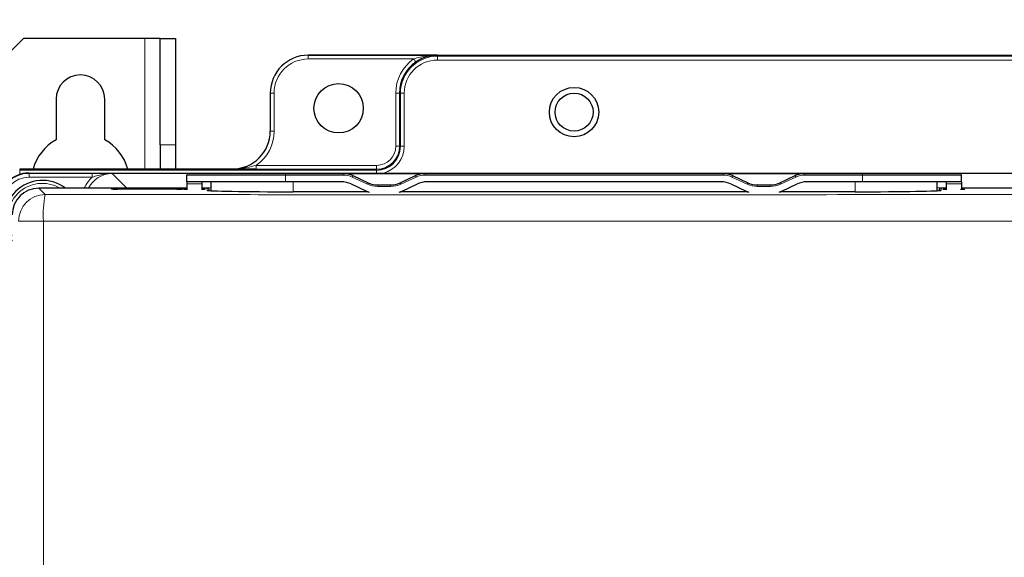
# Paper-space layout 'Blatt3' of a CAD drawing. Header units: millimetres. Extents: x 5 to 418, y 2 to 292.
# Tile 35 of 56: x 55 to 99, y 230 to 253. Entities that reach past the tile are written whole.
import ezdxf

# ---------------------------------------------------------------- set-up
doc = ezdxf.new("R2010")
doc.units = ezdxf.units.MM
doc.layers.add('SLD-0', color=7, linetype='Continuous')
doc.styles.add('SLDTEXTSTYLE0', font='TXT', dxfattribs={"width": 0.605})
doc.dimstyles.new('SLDDIMSTYLE0', dxfattribs={"dimtxt": 3.5, "dimasz": 3.302, "dimexe": 0, "dimexo": 0.0625, "dimgap": 0.875, "dimtad": 1, "dimlfac": 3, "dimrnd": 1e-09, "dimzin": 12, "dimdsep": 46, "dimtxsty": 'SLDTEXTSTYLE0', "dimsah": 1, "dimcen": 0.09, "dimadec": 0, "dimazin": 3, "dimtfac": 1, "dimtofl": 0, "dimtmove": 0, "dimatfit": 3, "dimfxl": 1, "dimfrac": 2, "dimtolj": 1, "dimtzin": 12, "dimarcsym": 0})

# ---------------------------------------------------------------- blocks, each defined once
blk = doc.blocks.new('_D_13')
at = {"layer": 'SLD-0', "color": 7}
for p, q in [((54.158, 238.21), (54.158, 266.346)), ((128.824, 245.223), (128.824, 266.346)), ((128.824, 265.346), (54.158, 265.346))]:
    blk.add_line(p, q, dxfattribs=at)
for points in [[(54.158, 265.346), (57.46, 264.838), (57.46, 265.854)], [(128.824, 265.346), (125.522, 265.854), (125.522, 264.838)]]:
    blk.add_solid(points, dxfattribs=at)
at = {"layer": 'SLD-0', "color": 7, "insert": (87.48, 269.857), "char_height": 3.5, "attachment_point": 1, "style": 'SLDTEXTSTYLE0'}
blk.add_mtext('224', dxfattribs=at)

psp = doc.layouts.new('Blatt3')

# ---------------------------------------------------------------- linework, layer by layer
at = {"color": 7, "linetype": 'Continuous', "lineweight": 25}
for p, q in [((55.6574, 252.2897), (54.9908, 251.6231)), ((60.9908, 252.2897), (55.6574, 252.2897)), ((61.6574, 252.2897), (60.9908, 252.2897)), ((61.6574, 252.2897), (62.3241, 252.2897)), ((61.6574, 247.6231), (61.6574, 252.2897)), ((62.3241, 252.2897), (62.3241, 247.6231)), ((73.8241, 251.5563), (68.1574, 251.5563)), ((68.1574, 251.5563), (114.8241, 251.5563)), ((66.4908, 249.8897), (66.4908, 248.2231)), ((57.0908, 249.623), (57.0908, 247.8423)), ((59.2241, 247.8423), (59.2241, 249.623)), ((61.6574, 247.6231), (61.6574, 246.5563)), ((62.3241, 247.6231), (62.3241, 246.5563)), ((64.8241, 246.5563), (55.4908, 246.5563)), ((55.8931, 246.3808), (127.0884, 246.3808)), ((62.8908, 246.3602), (67.1574, 246.3602)), ((67.1574, 246.3602), (69.6948, 246.3602)), ((69.6948, 246.3602), (73.2868, 246.3602)), ((73.2868, 246.3602), (86.3614, 246.3602)), ((86.3614, 246.3602), (89.9534, 246.3602)), ((89.9534, 246.3602), (92.4908, 246.3602)), ((92.4908, 246.3602), (96.7574, 246.3602)), ((62.8241, 245.9935), (62.8241, 246.2935)), ((67.1574, 245.9935), (62.8241, 245.9935)), ((62.8241, 245.9935), (62.8241, 245.8998)), ((63.8908, 245.6043), (63.8908, 245.9935)), ((69.6135, 245.9935), (67.1574, 245.9935)), ((70.1174, 246.2665), (70.7878, 245.9539)), ((72.1937, 245.9539), (72.8641, 246.2665)), ((86.2801, 245.9935), (73.368, 245.9935)), ((86.7841, 246.2665), (87.4545, 245.9539)), ((88.8604, 245.9539), (89.5308, 246.2665)), ((92.4908, 245.9935), (90.0347, 245.9935)), ((96.8241, 245.9935), (92.4908, 245.9935)), ((95.7574, 245.6043), (95.7574, 245.9935)), ((96.8241, 245.9935), (96.8241, 246.2935)), ((96.8241, 245.9935), (96.8241, 245.8998)), ((60.14, 245.7174), (56.3297, 245.7174)), ((62.3908, 245.6725), (59.7908, 245.6725)), ((60.0653, 245.6742), (60.0636, 245.6725)), ((60.1831, 245.7231), (60.2035, 245.7231)), ((60.2035, 245.7231), (61.978, 245.7231)), ((61.978, 245.7231), (61.9984, 245.7231)), ((62.8241, 245.7174), (62.0416, 245.7174)), ((62.118, 245.6725), (62.1162, 245.6742)), ((62.8241, 245.8998), (62.8241, 245.6462)), ((63.4891, 245.8998), (63.4847, 245.6462)), ((63.7114, 245.7174), (63.4859, 245.7174)), ((63.8114, 245.6191), (63.8115, 245.6093)), ((70.775, 245.5583), (67.4908, 245.5583)), ((70.0361, 245.8998), (70.7065, 245.5872)), ((71.2104, 245.8602), (71.7711, 245.8602)), ((87.4417, 245.5583), (72.2065, 245.5583)), ((72.275, 245.5872), (72.9454, 245.8998)), ((86.7028, 245.8998), (87.3732, 245.5872)), ((87.8771, 245.8602), (88.4378, 245.8602)), ((92.1574, 245.5583), (88.8732, 245.5583)), ((88.9417, 245.5872), (89.6121, 245.8998)), ((95.8367, 245.6093), (95.8368, 245.6191)), ((96.1622, 245.7174), (95.9368, 245.7174)), ((96.1591, 245.8998), (96.1635, 245.6462)), ((96.8241, 245.8998), (96.8241, 245.6462)), ((115.3066, 245.7174), (96.8241, 245.7174))]:
    psp.add_line(p, q, dxfattribs=at)
at = {"color": 7, "linetype": 'Continuous', "lineweight": 18}
for p, q in [((60.9908, 252.2897), (60.9908, 246.5563)), ((68.1574, 251.5563), (68.1574, 251.5564)), ((68.1574, 251.5563), (68.1574, 251.3897)), ((73.8241, 251.5563), (73.8241, 251.5098)), ((109.1574, 251.5563), (73.8241, 251.5563)), ((72.7801, 251.3897), (68.1574, 251.3897)), ((73.8241, 251.3431), (73.8241, 251.5098)), ((73.8241, 251.5098), (109.1574, 251.5098)), ((109.1574, 251.3431), (73.8241, 251.3431)), ((66.4908, 249.8897), (66.6575, 249.8897)), ((66.4908, 249.8897), (66.4908, 249.8897)), ((66.6575, 249.8897), (66.6575, 248.2231)), ((71.9966, 249.8897), (72.1632, 249.8897)), ((71.9966, 247.5564), (71.9966, 249.8897)), ((72.1632, 249.8897), (72.1632, 247.5564)), ((72.1632, 249.8897), (72.204, 249.8897)), ((72.204, 247.5564), (72.204, 249.8897)), ((72.3707, 249.8897), (72.204, 249.8897)), ((72.3707, 249.8897), (72.3707, 247.5564)), ((66.4908, 248.2231), (66.6575, 248.2231)), ((66.4908, 248.2231), (66.4908, 248.2231)), ((62.3241, 247.6231), (61.6574, 247.6231)), ((71.9966, 247.5564), (72.1632, 247.5564)), ((72.1632, 247.5564), (72.204, 247.5564)), ((72.3707, 247.5564), (72.204, 247.5564)), ((55.4908, 246.5563), (55.4908, 246.5564)), ((55.4908, 246.5563), (55.4908, 246.5098)), ((55.4908, 246.3431), (55.4908, 246.5098)), ((55.4908, 246.5098), (71.1574, 246.5098)), ((55.5783, 246.3431), (55.4908, 246.3431)), ((55.8931, 246.3808), (55.9081, 246.366)), ((55.9081, 246.366), (58.6785, 246.366)), ((55.9081, 246.366), (55.9081, 246.1993)), ((58.6785, 246.366), (58.6785, 246.1993)), ((59.5537, 246.3601), (60.1764, 245.726)), ((64.8241, 246.5563), (64.8241, 246.5564)), ((65.8699, 246.7173), (65.8699, 246.5506)), ((65.8699, 246.7173), (71.1574, 246.7173)), ((71.1574, 246.5506), (65.8699, 246.5506)), ((67.1574, 246.2935), (67.1574, 246.3602)), ((69.6948, 246.2935), (69.6948, 246.3602)), ((71.1574, 246.7173), (71.1574, 246.5506)), ((71.1574, 246.5506), (71.1574, 246.5098)), ((71.1574, 246.3808), (71.1574, 246.5098)), ((73.2868, 246.3602), (73.2868, 246.2935)), ((86.3614, 246.3602), (86.3614, 246.2935)), ((89.9534, 246.3602), (89.9534, 246.2935)), ((92.4908, 246.3602), (92.4908, 246.2935)), ((58.6785, 246.1993), (55.9081, 246.1993)), ((67.1574, 246.2935), (62.8241, 246.2935)), ((67.1574, 245.9935), (67.1574, 246.2935)), ((69.6948, 246.2935), (67.1574, 246.2935)), ((67.4908, 245.5583), (67.4908, 245.9935)), ((70.7596, 245.8935), (70.0892, 246.2061)), ((72.8923, 246.2061), (72.2219, 245.8935)), ((86.3614, 246.2935), (73.2868, 246.2935)), ((87.4263, 245.8935), (86.7559, 246.2061)), ((89.559, 246.2061), (88.8886, 245.8935)), ((92.4908, 246.2935), (89.9534, 246.2935)), ((92.1574, 245.5583), (92.1574, 245.9935)), ((92.4908, 245.9935), (92.4908, 246.2935)), ((96.8241, 246.2935), (92.4908, 246.2935)), ((56.3297, 245.7174), (56.6083, 245.4388)), ((59.5241, 245.6772), (59.5241, 245.7016)), ((59.7908, 245.7063), (60.1102, 245.7063)), ((59.7908, 245.6725), (59.7908, 245.7063)), ((60.0857, 245.6742), (60.0653, 245.6742)), ((60.0839, 245.6725), (60.0857, 245.6742)), ((60.0857, 245.6742), (60.0874, 245.6725)), ((60.1764, 245.7229), (60.1764, 245.726)), ((60.1764, 245.726), (62.8241, 245.726)), ((60.2035, 245.7231), (60.2035, 245.6725)), ((61.978, 245.7231), (61.978, 245.6725)), ((62.0713, 245.7063), (62.3908, 245.7063)), ((62.0959, 245.6742), (62.0941, 245.6725)), ((62.0959, 245.6742), (62.0976, 245.6725)), ((62.1162, 245.6742), (62.0959, 245.6742)), ((62.3908, 245.6725), (62.3908, 245.7063)), ((62.6368, 245.6759), (62.6574, 245.6772)), ((62.6574, 245.7016), (62.6574, 245.6772)), ((63.4891, 245.8998), (62.8241, 245.8998)), ((63.4861, 245.726), (63.8908, 245.726)), ((63.713, 245.6242), (63.7114, 245.7174)), ((71.2104, 245.8602), (71.2104, 245.7935)), ((71.7711, 245.7935), (71.2104, 245.7935)), ((71.7711, 245.8602), (71.7711, 245.7935)), ((87.8771, 245.8602), (87.8771, 245.7935)), ((88.4378, 245.7935), (87.8771, 245.7935)), ((88.4378, 245.8602), (88.4378, 245.7935)), ((95.7574, 245.726), (96.1621, 245.726)), ((95.9368, 245.7174), (95.9352, 245.6242)), ((96.1591, 245.8998), (96.8241, 245.8998)), ((96.8241, 245.726), (122.8052, 245.726)), ((55.4418, 244.2723), (56.5315, 244.2723)), ((56.5315, 244.2723), (56.5315, 217.9031))]:
    psp.add_line(p, q, dxfattribs=at)
at = {"color": 7, "linetype": 'Continuous', "lineweight": 18, "flags": 128}
for points in [[(72.7801, 251.3897), (72.7984, 251.3633), (72.8161, 251.3379), (72.8325, 251.3144), (72.8468, 251.2938), (72.8587, 251.2768), (72.8676, 251.264), (72.8732, 251.2559), (72.8753, 251.2529)], [(70.0892, 246.2061), (70.0947, 246.2179), (70.1, 246.2292), (70.1049, 246.2396), (70.1091, 246.2488), (70.1126, 246.2563), (70.1152, 246.2619), (70.1168, 246.2653), (70.1174, 246.2665)], [(70.7878, 245.9539), (70.7873, 245.9527), (70.7856, 245.9493), (70.783, 245.9437), (70.7795, 245.9362), (70.7753, 245.927), (70.7704, 245.9166), (70.7651, 245.9052), (70.7596, 245.8935)], [(72.1937, 245.9539), (72.1943, 245.9527), (72.1959, 245.9493), (72.1985, 245.9437), (72.202, 245.9362), (72.2063, 245.927), (72.2111, 245.9166), (72.2164, 245.9052), (72.2219, 245.8935)], [(72.8641, 246.2665), (72.8647, 246.2653), (72.8663, 246.2619), (72.8689, 246.2563), (72.8724, 246.2488), (72.8767, 246.2396), (72.8815, 246.2292), (72.8868, 246.2179), (72.8923, 246.2061)], [(86.7841, 246.2665), (86.7835, 246.2653), (86.7819, 246.2619), (86.7793, 246.2563), (86.7758, 246.2488), (86.7715, 246.2396), (86.7667, 246.2292), (86.7614, 246.2179), (86.7559, 246.2061)], [(87.4545, 245.9539), (87.4539, 245.9527), (87.4523, 245.9493), (87.4497, 245.9437), (87.4462, 245.9362), (87.4419, 245.927), (87.4371, 245.9166), (87.4318, 245.9052), (87.4263, 245.8935)], [(88.8604, 245.9539), (88.8609, 245.9527), (88.8625, 245.9493), (88.8651, 245.9437), (88.8686, 245.9362), (88.8729, 245.927), (88.8778, 245.9166), (88.8831, 245.9052), (88.8886, 245.8935)], [(89.5308, 246.2665), (89.5313, 246.2653), (89.5329, 246.2619), (89.5356, 246.2563), (89.5391, 246.2488), (89.5433, 246.2396), (89.5482, 246.2292), (89.5535, 246.2179), (89.559, 246.2061)], [(56.6913, 245.7174), (56.5977, 245.7282), (56.2845, 245.7165)]]:
    psp.add_lwpolyline(points, dxfattribs=at)
at = {"color": 7, "linetype": 'Continuous', "lineweight": 25, "flags": 128}
for points in [[(63.4908, 245.9935), (63.4906, 245.983), (63.49, 245.9515), (63.4891, 245.8998)], [(96.1574, 245.9935), (96.1576, 245.983), (96.1582, 245.9515), (96.1591, 245.8998)]]:
    psp.add_lwpolyline(points, dxfattribs=at)
at = {"color": 7, "linetype": 'Continuous', "lineweight": 25}
for centre, radius in [((69.4908, 249.2231), 1.0833), ((79.8241, 249.0564), 1.0833), ((79.8241, 249.0564), 0.8333)]:
    psp.add_circle(centre, radius, dxfattribs=at)
for centre, radius, start, end in [((68.1574, 249.8897), 1.6666, 90, 180), ((73.8241, 249.8897), 1.6609, 124.83891, 180), ((58.1574, 249.6231), 1.0667, 0, 180), ((64.8241, 248.2231), 1.6667, 270, 0), ((58.1574, 245.9564), 2.1667, 119.49237, 163.92475), ((58.1574, 245.9564), 2.1667, 16.07525, 60.50763), ((71.1574, 247.5564), 1.0466, 270, 0), ((62.8908, 246.2935), 0.0667, 90, 180), ((69.6948, 245.3602), 1, 65, 90), ((73.2868, 245.3602), 1, 90, 115), ((86.3614, 245.3602), 1, 65, 90), ((89.9534, 245.3602), 1, 90, 115), ((96.7574, 246.2935), 0.0667, 0, 90), ((56.4908, 244.3897), 1.6667, 52.80523, 217.20198), ((69.6135, 244.9935), 1, 65, 90), ((71.2104, 246.8602), 1, 245, 270), ((71.7711, 246.8602), 1, 270, 295), ((73.368, 244.9935), 1, 90, 115), ((86.2801, 244.9935), 1, 65, 90), ((87.8771, 246.8602), 1, 245, 270), ((88.4378, 246.8602), 1, 270, 295), ((90.0347, 244.9935), 1, 90, 115), ((60.1831, 245.5564), 0.1666, 90.00074, 135.0059), ((61.9984, 245.5564), 0.1666, 44.99502, 89.99833), ((71.1291, 246.4935), 1, 245, 252.48159), ((71.8524, 246.4935), 1, 287.51841, 295), ((87.7958, 246.4935), 1, 245, 252.48159), ((88.5191, 246.4935), 1, 287.51841, 295)]:
    psp.add_arc(centre, radius, start, end, dxfattribs=at)
at = {"color": 7, "linetype": 'Continuous', "lineweight": 18}
for centre, radius, start, end in [((68.1574, 249.8897), 1.5, 90, 180), ((73.8241, 249.8897), 1.8275, 124.83891, 180), ((73.8241, 249.8897), 1.6201, 90, 180), ((73.8241, 249.8897), 1.4534, 90, 180), ((64.8241, 248.2231), 1.8334, 304.78182, 0), ((71.1574, 247.5564), 1.0058, 270, 0), ((71.1574, 247.5564), 0.8391, 270, 0), ((71.1574, 247.5564), 1.2132, 284.31758, 0), ((56.4908, 244.3897), 1.5367, 59.76363, 210.24577), ((69.6948, 245.3602), 0.9333, 65, 90), ((73.2868, 245.3602), 0.9333, 90, 115), ((86.3614, 245.3602), 0.9333, 65, 90), ((89.9534, 245.3602), 0.9333, 90, 115), ((59.5241, 245.5349), 0.1667, 56.33505, 89.9974), ((60.2035, 245.5564), 0.1666, 90.00167, 135.00498), ((61.978, 245.5564), 0.1666, 44.99502, 89.99833), ((62.6574, 245.5349), 0.1667, 90.00448, 123.66307), ((63.713, 245.5241), 0.1001, 64.2271, 89.98631), ((71.2104, 246.8602), 1.0667, 245, 270), ((71.7711, 246.8602), 1.0667, 270, 295), ((87.8771, 246.8602), 1.0667, 245, 270), ((88.4378, 246.8602), 1.0667, 270, 295), ((95.9352, 245.5241), 0.1001, 90.01329, 115.77259), ((56.6087, 244.2719), 1.1669, 90.02036, 179.97952), ((61.2001, 244.5505), 4.6769, 169.05191, 183.41071)]:
    psp.add_arc(centre, radius, start, end, dxfattribs=at)
at = {"color": 7, "linetype": 'Continuous', "lineweight": 25}
for centre, major_axis, ratio, start_param, end_param in [((55.8935, 245.0473), (-0.9476, 0.9386), 0.999681, 5.493162, 7.0636393), ((56.3301, 244.5505), (-0.8252, 0.8252), 0.9996955, 5.4979394, 7.0684312), ((59.7908, 245.7016), (0.2667, 0), 0.0174551, 1.5707963, 3.1415927), ((59.7908, 245.6772), (0.2667, 0), 0.0174551, 3.8859881, 4.712389), ((62.3908, 245.7016), (0.2667, 0), 0.0174551, 0, 1.5707963), ((62.3908, 245.6772), (0.2667, 0), 0.0174551, 4.712389, 5.6328724), ((63.7114, 245.6173), (-0.0017, 0.1), 0.9998476, 4.712389, 6.2657347), ((67.4908, 245.6243), (3.7778, 0), 0.0174551, 3.1418973, 4.712389), ((92.1574, 245.6243), (3.7778, 0), 0.0174551, 4.712389, 6.2828806), ((95.9368, 245.6173), (-0.0017, -0.1), 0.9998476, 3.1590433, 4.712389)]:
    psp.add_ellipse(centre, major_axis=major_axis, ratio=ratio, start_param=start_param, end_param=end_param, dxfattribs=at)
at = {"color": 7, "linetype": 'Continuous', "lineweight": 18}
for centre, major_axis, ratio, start_param, end_param in [((55.9085, 245.0325), (0.9475, -0.9385), 0.9997608, 2.3515693, 3.9220467), ((59.5541, 245.1932), (-0.8177, 0.8328), 0.9996012, 5.5071014, 6.6121208), ((55.9085, 245.0325), (-0.8292, 0.8213), 0.999681, 5.493162, 7.0636393), ((59.5541, 245.1932), (-0.9344, 0.9517), 0.9996898, 6.2230915, 6.6739735), ((59.7908, 245.6772), (0.2667, 0), 0.0174551, 3.1415927, 3.8859881), ((60.1767, 244.5592), (-0.8175, 0.8327), 0.9997784, 5.5071014, 5.6285572), ((62.3908, 245.6772), (0.2667, 0), 0.0174551, 5.6328724, 6.2831853), ((63.1574, 245.6621), (0.4784, 0), 0.0174551, 2.3416449, 3.5937106), ((63.1574, 245.6621), (0.4784, 0), 0.0174551, 5.4662087, 7.0995526), ((96.4908, 245.6621), (0.4784, 0), 0.0174551, 2.3252254, 3.5937106), ((96.4908, 245.6621), (0.4784, 0), 0.0174551, 5.4832376, 7.0831331)]:
    psp.add_ellipse(centre, major_axis=major_axis, ratio=ratio, start_param=start_param, end_param=end_param, dxfattribs=at)
for points, knots in [([(72.7801, 251.3897), (72.8767, 251.4194), (73.1424, 251.5011), (73.4922, 251.5463), (73.7438, 251.5559), (73.8225, 251.5563), (73.8241, 251.5563)], [0, 0, 0, 0, 0.28186332, 0.77553378, 0.99538537, 1, 1, 1, 1]), ([(58.6785, 246.366), (58.7791, 246.3658), (58.9871, 246.3654), (59.251, 246.3631), (59.437, 246.3614), (59.5293, 246.3604), (59.5526, 246.3602), (59.5537, 246.3601)], [0, 0, 0, 0, 0.31986279, 0.66127761, 0.9144612, 0.99613168, 1, 1, 1, 1]), ([(59.5537, 246.3601), (59.5524, 246.3601), (59.5481, 246.3602), (59.5209, 246.3602), (59.4156, 246.3582), (59.2119, 246.339), (58.9481, 246.2823), (58.7633, 246.2254), (58.6785, 246.1993)], [0, 0, 0, 0, 0.0043638, 0.014778, 0.0922666, 0.3619374, 0.7073383, 1, 1, 1, 1]), ([(64.8241, 246.5563), (64.8256, 246.5563), (65.0375, 246.5556), (65.3887, 246.5912), (65.7332, 246.6814), (65.8699, 246.7173)], [0, 0, 0, 0, 0.00440902, 0.60481195, 1, 1, 1, 1]), ([(56.6083, 245.4388), (60.4463, 245.435), (66.8646, 245.4287), (75.8778, 245.4259), (83.6316, 245.4264), (91.3851, 245.4299), (96.5469, 245.4349), (99.1285, 245.4374)], [0, 0, 0, 0, 0.271012, 0.4532093, 0.6355056, 0.8177031, 1, 1, 1, 1]), ([(99.2009, 244.2709), (96.6117, 244.2684), (91.4317, 244.2634), (83.6524, 244.2599), (75.87, 244.2594), (66.8252, 244.2622), (60.383, 244.2685), (56.5315, 244.2723)], [0, 0, 0, 0, 0.182198, 0.3644956, 0.5466918, 0.7289869, 1, 1, 1, 1])]:
    psp.add_open_spline(points, degree=3, knots=knots, dxfattribs=at)
at = {"color": 7, "linetype": 'Continuous', "lineweight": 25}
for points, knots in [([(73.8241, 251.5563), (73.8227, 251.5563), (73.7511, 251.5556), (73.5222, 251.5382), (73.1982, 251.4523), (72.9625, 251.3068), (72.8753, 251.2529)], [0, 0, 0, 0, 0.0044175, 0.2220236, 0.7120565, 1, 1, 1, 1]), ([(65.8699, 246.5506), (65.7177, 246.551), (65.3525, 246.5518), (65.0199, 246.5547), (64.8254, 246.5563), (64.8241, 246.5563)], [0, 0, 0, 0, 0.41501803, 0.99594358, 1, 1, 1, 1]), ([(59.601, 245.6741), (59.5875, 245.6743), (59.5629, 245.6747), (59.5463, 245.6755), (59.5448, 245.6756), (59.5443, 245.6756)], [0, 0, 0, 0, 0.4371047, 0.7974162, 1, 1, 1, 1]), ([(62.6378, 245.6757), (62.6374, 245.6756), (62.6363, 245.6755), (62.6248, 245.675), (62.6076, 245.6746), (62.5981, 245.6743)], [0, 0, 0, 0, 0.1822058, 0.5489139, 1, 1, 1, 1]), ([(62.8586, 245.6557), (62.8301, 245.6561), (62.7616, 245.6571), (62.7085, 245.6591), (62.6995, 245.6599), (62.6964, 245.6601)], [0, 0, 0, 0, 0.31972858, 0.76912678, 1, 1, 1, 1]), ([(63.6185, 245.6601), (63.6182, 245.6601), (63.6172, 245.66), (63.5956, 245.6586), (63.5537, 245.6572), (63.4978, 245.6563), (63.4753, 245.656)], [0, 0, 0, 0, 0.0875121, 0.3138804, 0.7244158, 1, 1, 1, 1]), ([(96.1771, 245.656), (96.154, 245.6563), (96.0911, 245.6572), (96.042, 245.6591), (96.0328, 245.6599), (96.0297, 245.6601)], [0, 0, 0, 0, 0.2771518, 0.7546772, 1, 1, 1, 1]), ([(96.9518, 245.6601), (96.9516, 245.6601), (96.9506, 245.66), (96.9291, 245.6586), (96.8829, 245.6571), (96.8208, 245.6562), (96.7924, 245.6557)], [0, 0, 0, 0, 0.0817361, 0.2931639, 0.6766053, 1, 1, 1, 1])]:
    psp.add_open_spline(points, degree=3, knots=knots, dxfattribs=at)

# ---------------------------------------------------------------- dimensions: what is measured, and where the dimension line sits
at = {"layer": 'SLD-0', "color": 7}
dim = psp.add_linear_dim(base=(54.1575, 265.3457), p1=(128.824, 245.2231), p2=(54.1575, 238.2102), dimstyle='SLDDIMSTYLE0', dxfattribs=at)
dim.commit()
dim.dimension.update_dxf_attribs({"geometry": '_D_13', "text_midpoint": (91.4908, 265.3457), "dimtype": 160})

doc.saveas('drawing.dxf')
